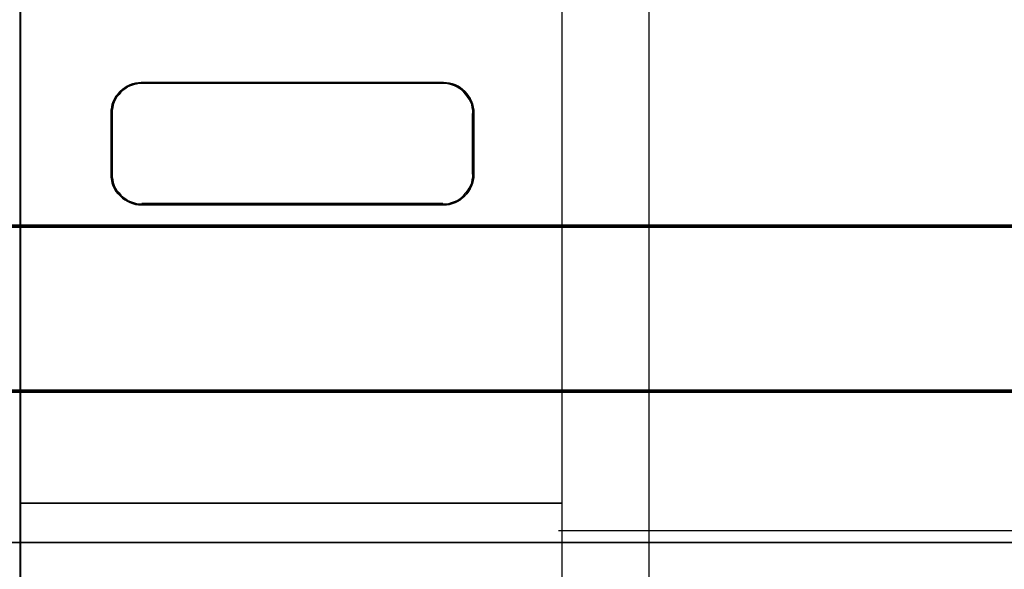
# Model space of a CAD drawing. Header units: millimetres. Extents: x 18084 to 47233, y 38174 to 56392.
# Tile 200 of 253: x 25968 to 26001, y 53646 to 53664. Entities that reach past the tile are written whole.
import ezdxf

# ---------------------------------------------------------------- set-up
doc = ezdxf.new("R2010")
doc.units = ezdxf.units.MM
doc.header["$LTSCALE"] = 100
for name, color, linetype in [('30', 7, 'Continuous'), ('45', 7, 'Continuous'), ('5', 7, 'Continuous'), ('50', 7, 'Continuous')]:
    doc.layers.add(name, color=color, linetype=linetype)

msp = doc.modelspace()

# ---------------------------------------------------------------- linework, layer by layer
at = {"layer": '30', "color": 139}
for points in [[(25858.28, 53657.477), (26293.59, 53657.477), (25858.28, 53657.477)], [(25858.28, 53657.477), (26293.59, 53657.477), (25858.28, 53657.477)], [(25858.28, 53651.995), (26293.59, 53651.995), (25858.28, 53651.995)], [(25858.28, 53651.995), (26293.59, 53651.995), (25858.28, 53651.995)]]:
    msp.add_lwpolyline(points, close=True, dxfattribs=at)
at = {"layer": '30', "color": 7}
msp.add_lwpolyline([(26293.59, 53657.477), (25858.28, 53657.477), (25858.28, 53657.29), (25858.28, 53655.089), (25858.28, 53651.925), (25858.463, 53651.925), (26293.406, 53651.925), (26293.59, 53651.925), (26293.59, 53655.089), (26293.59, 53657.29), (26293.59, 53657.477)], close=True, dxfattribs=at)
msp.add_lwpolyline([(26293.59, 53657.477), (25858.28, 53657.477), (25858.28, 53657.29), (25858.28, 53655.089), (25858.28, 53651.925), (25858.463, 53651.925), (26293.406, 53651.925), (26293.59, 53651.925), (26293.59, 53655.089), (26293.59, 53657.29), (26293.59, 53657.477)], close=True, dxfattribs=at)
msp.add_lwpolyline([(26293.59, 53657.477), (25858.28, 53657.477), (25858.28, 53657.29), (25858.28, 53655.089), (25858.28, 53651.925), (25858.463, 53651.925), (26293.406, 53651.925), (26293.59, 53651.925), (26293.59, 53655.089), (26293.59, 53657.29), (26293.59, 53657.477)], close=True, dxfattribs=at)
msp.add_lwpolyline([(26293.59, 53657.477), (25858.28, 53657.477), (25858.28, 53657.29), (25858.28, 53655.089), (25858.28, 53651.925), (25858.463, 53651.925), (26293.406, 53651.925), (26293.59, 53651.925), (26293.59, 53655.089), (26293.59, 53657.29), (26293.59, 53657.477)], close=True, dxfattribs=at)
msp.add_lwpolyline([(26293.59, 53657.477), (25858.28, 53657.477), (25858.28, 53657.29), (25858.28, 53655.089), (25858.28, 53651.925), (25858.463, 53651.925), (26293.406, 53651.925), (26293.59, 53651.925), (26293.59, 53655.089), (26293.59, 53657.29), (26293.59, 53657.477)], close=True, dxfattribs=at)
msp.add_lwpolyline([(26293.59, 53657.477), (25858.28, 53657.477), (25858.28, 53657.29), (25858.28, 53655.089), (25858.28, 53651.925), (25858.463, 53651.925), (26293.406, 53651.925), (26293.59, 53651.925), (26293.59, 53655.089), (26293.59, 53657.29), (26293.59, 53657.477)], close=True, dxfattribs=at)
at = {"layer": '30', "color": 59}
for points in [[(26293.59, 53657.477), (25858.28, 53657.477), (25858.28, 53657.29), (25858.28, 53655.089), (25858.28, 53651.925), (25858.463, 53651.925), (26293.406, 53651.925), (26293.59, 53651.925), (26293.59, 53655.089), (26293.59, 53657.29), (26293.59, 53657.477)], [(26293.59, 53657.477), (25858.28, 53657.477), (25858.28, 53657.29), (25858.28, 53655.089), (25858.28, 53651.925), (25858.463, 53651.925), (26293.406, 53651.925), (26293.59, 53651.925), (26293.59, 53655.089), (26293.59, 53657.29), (26293.59, 53657.477)], [(26293.555, 53657.444), (25858.312, 53657.444), (25858.312, 53657.26), (25858.312, 53655.084), (25858.312, 53651.958), (25858.496, 53651.958), (26293.371, 53651.958), (26293.555, 53651.958), (26293.555, 53655.084), (26293.555, 53657.26), (26293.555, 53657.444)], [(26293.555, 53657.444), (25858.312, 53657.444), (25858.312, 53657.26), (25858.312, 53655.084), (25858.312, 53651.958), (25858.496, 53651.958), (26293.371, 53651.958), (26293.555, 53651.958), (26293.555, 53655.084), (26293.555, 53657.26), (26293.555, 53657.444)]]:
    msp.add_lwpolyline(points, close=True, dxfattribs=at)
at = {"layer": '30', "color": 7}
msp.add_lwpolyline([(25858.28, 53657.41), (26293.59, 53657.41)], dxfattribs=at)
msp.add_lwpolyline([(25858.28, 53657.41), (26293.59, 53657.41)], dxfattribs=at)
msp.add_lwpolyline([(25858.28, 53657.41), (26293.59, 53657.41)], dxfattribs=at)
msp.add_lwpolyline([(25858.28, 53657.41), (26293.59, 53657.41)], dxfattribs=at)
msp.add_lwpolyline([(25858.28, 53657.41), (26293.59, 53657.41)], dxfattribs=at)
msp.add_lwpolyline([(25858.28, 53657.41), (26293.59, 53657.41)], dxfattribs=at)
at = {"layer": '30', "color": 59}
msp.add_lwpolyline([(25858.28, 53657.41), (26293.59, 53657.41)], dxfattribs=at)
msp.add_lwpolyline([(25858.28, 53657.41), (26293.59, 53657.41)], dxfattribs=at)
at = {"layer": '45', "color": 7}
for points in [[(25968.111, 53712.23), (25986.125, 53712.23), (25986.125, 53712.23), (25986.125, 53629.225), (25986.125, 53629.225), (25968.111, 53629.225), (25968.111, 53629.225), (25968.111, 53712.23), (25968.111, 53712.23)], [(25968.116, 53712.225), (25986.118, 53712.225), (25986.118, 53629.23), (25968.116, 53629.23), (25968.116, 53712.225)], [(25972.136, 53662.211), (25982.186, 53662.211), (25982.286, 53662.205), (25982.386, 53662.187), (25982.48, 53662.164), (25982.58, 53662.128), (25982.668, 53662.086), (25982.756, 53662.033), (25982.82, 53661.979), (25982.897, 53661.914), (25982.961, 53661.837), (25983.014, 53661.76), (25983.067, 53661.676), (25983.114, 53661.587), (25983.155, 53661.498), (25983.167, 53661.397), (25983.196, 53661.296), (25983.196, 53661.195), (25983.196, 53659.163), (25983.196, 53659.056), (25983.167, 53658.955), (25983.155, 53658.86), (25983.114, 53658.765), (25983.067, 53658.675), (25983.014, 53658.592), (25982.961, 53658.515), (25982.897, 53658.444), (25982.82, 53658.378), (25982.756, 53658.319), (25982.668, 53658.265), (25982.58, 53658.224), (25982.48, 53658.188), (25982.386, 53658.164), (25982.286, 53658.153), (25982.186, 53658.147), (25972.136, 53658.147), (25972.048, 53658.153), (25971.948, 53658.164), (25971.848, 53658.188), (25971.754, 53658.224), (25971.666, 53658.265), (25971.59, 53658.313), (25971.508, 53658.372), (25971.431, 53658.444), (25971.367, 53658.515), (25971.29, 53658.598), (25971.249, 53658.681), (25971.208, 53658.771), (25971.167, 53658.866), (25971.155, 53658.961), (25971.132, 53659.062), (25971.132, 53659.163), (25971.132, 53661.195), (25971.132, 53661.296), (25971.155, 53661.391), (25971.167, 53661.486), (25971.208, 53661.581), (25971.249, 53661.67), (25971.29, 53661.76), (25971.367, 53661.837), (25971.431, 53661.914), (25971.508, 53661.979), (25971.59, 53662.039), (25971.666, 53662.092), (25971.754, 53662.134), (25971.848, 53662.164), (25971.948, 53662.187), (25972.048, 53662.205), (25972.136, 53662.211)], [(25982.186, 53662.211), (25972.136, 53662.211), (25972.048, 53662.205), (25971.948, 53662.187), (25971.848, 53662.164), (25971.754, 53662.134), (25971.666, 53662.092), (25971.59, 53662.039), (25971.508, 53661.979), (25971.431, 53661.914), (25971.367, 53661.837), (25971.29, 53661.76), (25971.249, 53661.67), (25971.208, 53661.581), (25971.167, 53661.486), (25971.155, 53661.391), (25971.132, 53661.296), (25971.132, 53661.195), (25971.132, 53659.163), (25971.132, 53659.062), (25971.155, 53658.961), (25971.167, 53658.866), (25971.208, 53658.771), (25971.249, 53658.681), (25971.29, 53658.598), (25971.367, 53658.515), (25971.431, 53658.444), (25971.508, 53658.372), (25971.59, 53658.313), (25971.666, 53658.265), (25971.754, 53658.224), (25971.848, 53658.188), (25971.948, 53658.164), (25972.048, 53658.153), (25972.136, 53658.147), (25982.186, 53658.147), (25982.286, 53658.153), (25982.386, 53658.164), (25982.48, 53658.188), (25982.58, 53658.224), (25982.668, 53658.265), (25982.756, 53658.319), (25982.82, 53658.378), (25982.897, 53658.444), (25982.961, 53658.515), (25983.014, 53658.592), (25983.067, 53658.675), (25983.114, 53658.765), (25983.155, 53658.86), (25983.167, 53658.955), (25983.196, 53659.056), (25983.196, 53659.163), (25983.196, 53661.195), (25983.196, 53661.296), (25983.167, 53661.397), (25983.155, 53661.498), (25983.114, 53661.587), (25983.067, 53661.676), (25983.014, 53661.76), (25982.961, 53661.837), (25982.897, 53661.914), (25982.82, 53661.979), (25982.756, 53662.033), (25982.668, 53662.086), (25982.58, 53662.128), (25982.48, 53662.164), (25982.386, 53662.187), (25982.286, 53662.205), (25982.186, 53662.211)], [(25982.159, 53662.179), (25972.163, 53662.179), (25972.075, 53662.173), (25971.976, 53662.156), (25971.877, 53662.132), (25971.783, 53662.103), (25971.695, 53662.062), (25971.62, 53662.009), (25971.538, 53661.951), (25971.462, 53661.887), (25971.398, 53661.811), (25971.322, 53661.735), (25971.281, 53661.647), (25971.24, 53661.559), (25971.199, 53661.465), (25971.187, 53661.372), (25971.164, 53661.278), (25971.164, 53661.179), (25971.164, 53659.179), (25971.164, 53659.079), (25971.187, 53658.98), (25971.199, 53658.886), (25971.24, 53658.793), (25971.281, 53658.705), (25971.322, 53658.623), (25971.398, 53658.541), (25971.462, 53658.471), (25971.538, 53658.401), (25971.62, 53658.343), (25971.695, 53658.296), (25971.783, 53658.255), (25971.877, 53658.22), (25971.976, 53658.196), (25972.075, 53658.185), (25972.163, 53658.179), (25982.159, 53658.179), (25982.259, 53658.185), (25982.358, 53658.196), (25982.451, 53658.22), (25982.551, 53658.255), (25982.638, 53658.296), (25982.726, 53658.348), (25982.79, 53658.407), (25982.866, 53658.471), (25982.93, 53658.541), (25982.983, 53658.617), (25983.035, 53658.699), (25983.082, 53658.787), (25983.123, 53658.881), (25983.134, 53658.974), (25983.164, 53659.074), (25983.164, 53659.179), (25983.164, 53661.179), (25983.164, 53661.278), (25983.134, 53661.378), (25983.123, 53661.477), (25983.082, 53661.565), (25983.035, 53661.653), (25982.983, 53661.735), (25982.93, 53661.811), (25982.866, 53661.887), (25982.79, 53661.951), (25982.726, 53662.004), (25982.638, 53662.056), (25982.551, 53662.097), (25982.451, 53662.132), (25982.358, 53662.156), (25982.259, 53662.173), (25982.159, 53662.179)], [(25982.167, 53662.186), (25972.153, 53662.186), (25982.167, 53662.186)], [(25971.157, 53661.186), (25971.157, 53659.171), (25971.157, 53661.186)], [(25983.154, 53659.171), (25983.154, 53661.186), (25983.154, 53659.171)], [(25982.167, 53658.189), (25972.153, 53658.189), (25982.167, 53658.189)], [(25968.111, 53648.236), (25986.125, 53648.236), (25968.111, 53648.236)]]:
    msp.add_lwpolyline(points, close=True, dxfattribs=at)
at = {"layer": '45', "color": 19}
msp.add_lwpolyline([(25986.125, 53627.203), (26094.009, 53627.203), (26094.009, 53712.23), (25986.125, 53712.23), (25986.125, 53627.203)], close=True, dxfattribs=at)
msp.add_lwpolyline([(25986.125, 53627.203), (26094.009, 53627.203), (26094.009, 53712.23), (25986.125, 53712.23), (25986.125, 53627.203)], dxfattribs=at)
at = {"layer": '45', "color": 7}
for points in [[(25989.022, 53627.322), (25989.022, 53712.27)], [(25986.006, 53647.327), (26093.969, 53647.327)]]:
    msp.add_lwpolyline(points, dxfattribs=at)
at = {"layer": '5', "lineweight": -2}
msp.add_line((25968.118, 53715.206), (25968.118, 53627.205), dxfattribs=at)
at = {"layer": '50', "color": 59}
msp.add_lwpolyline([(25859.86, 53692.034), (26292.01, 53692.034), (26292.01, 53646.928), (25859.86, 53646.928), (25859.86, 53692.034)], close=True, dxfattribs=at)
msp.add_lwpolyline([(25859.86, 53692.034), (26292.01, 53692.034), (26292.01, 53646.928), (25859.86, 53646.928), (25859.86, 53692.034)], close=True, dxfattribs=at)
at = {"layer": '50', "color": 7}
msp.add_lwpolyline([(25859.86, 53646.93), (26292.01, 53646.93)], dxfattribs=at)
msp.add_lwpolyline([(25859.86, 53646.93), (26292.01, 53646.93)], dxfattribs=at)

doc.saveas('drawing.dxf')
